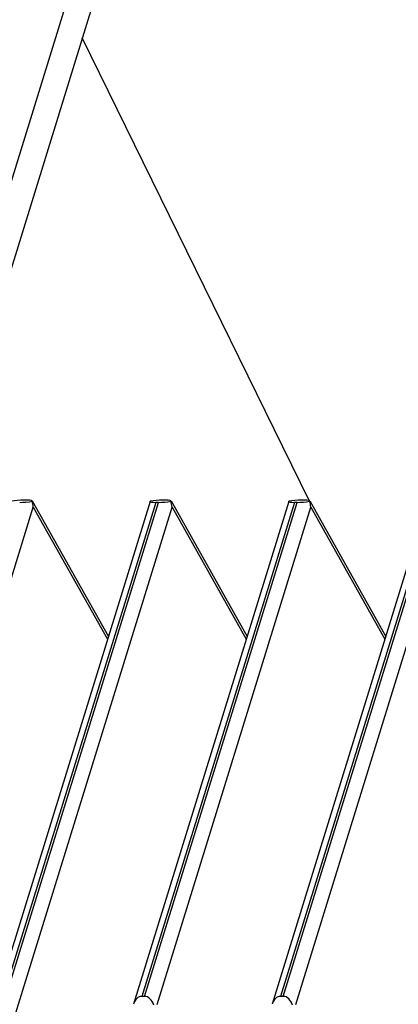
# Model space of a CAD drawing. Header units: millimetres. Extents: x 0 to 594, y 0 to 420.
# Tile 31 of 45: x 311.72 to 320.52, y 122.73 to 145.6. Entities that reach past the tile are written whole.
import ezdxf

# ---------------------------------------------------------------- set-up
doc = ezdxf.new("R2010")
doc.units = ezdxf.units.MM
doc.header["$LTSCALE"] = 2
doc.layers.add('00_COMPONENTS', color=7, linetype='CONTINUOUS')

msp = doc.modelspace()

# ---------------------------------------------------------------- linework, layer by layer
at = {"layer": '00_COMPONENTS'}
for p, q in [((302.2276, 111.7747), (317.9861, 162.7693)), ((318.3674, 161.9923), (302.6089, 110.9977)), ((318.4462, 134.4301), (313.1716, 145.1786)), ((302.7724, 104.3159), (312.0329, 134.2827)), ((314.7458, 134.4119), (304.406, 100.9525)), ((314.8766, 134.3907), (304.4903, 100.7807)), ((304.5292, 100.7015), (314.9399, 134.3907)), ((304.744, 100.2638), (315.2566, 134.2827)), ((311.8847, 134.44), (311.8176, 134.44)), ((312.0101, 134.4233), (313.7771, 131.2772)), ((312.0329, 134.2827), (313.7571, 131.2126)), ((317.9695, 134.4119), (314.3597, 122.7306)), ((318.1003, 134.3907), (314.554, 122.915)), ((314.6173, 122.915), (318.1636, 134.3907)), ((314.7458, 134.4119), (314.7472, 134.4145)), ((314.9399, 134.3907), (314.8766, 134.3907)), ((314.9081, 122.723), (318.4803, 134.2827)), ((315.1084, 134.44), (315.0413, 134.44)), ((315.2339, 134.4233), (317.0008, 131.2772)), ((315.2566, 134.2827), (316.9808, 131.2126)), ((317.9695, 134.4119), (317.9709, 134.4145)), ((318.1636, 134.3907), (318.1003, 134.3907)), ((318.3321, 134.44), (318.265, 134.44)), ((318.4576, 134.4233), (320.2245, 131.2772)), ((318.4803, 134.2827), (320.2045, 131.2126)), ((320.9565, 133.6461), (317.5834, 122.7306)), ((321.1191, 133.7277), (317.7777, 122.915)), ((317.8411, 122.915), (321.1824, 133.7277)), ((318.1318, 122.723), (321.4862, 133.5777)), ((314.6173, 122.915), (314.554, 122.915)), ((317.8411, 122.915), (317.7777, 122.915))]:
    msp.add_line(p, q, dxfattribs=at)
for centre, major_axis, ratio, start_param, end_param in [((311.6867, 134.3988), (0.265, 0.0207), 0.1342246, 1.0436459, 2.2239538), ((311.853, 134.4311), (0.2678, 0.021), 0.1290048, -2.1169049, -0.9708946), ((311.7372, 134.3988), (0.2736, 0.0226), 0.1258245, -0.1894857, 0.9908221), ((315.0134, 134.4311), (0.2678, 0.021), 0.1290048, 3.0904161, 4.1662804), ((314.9104, 134.3988), (0.265, 0.0207), 0.1342246, 1.0436459, 2.2239538), ((315.0767, 134.4311), (0.2678, 0.021), 0.1290048, -2.1169049, -0.9708946), ((314.9609, 134.3988), (0.2736, 0.0226), 0.1258245, -0.1894857, 0.9908221), ((318.2371, 134.4311), (0.2678, 0.021), 0.1290048, 3.0904161, 4.1662804), ((318.1341, 134.3988), (0.265, 0.0207), 0.1342246, 1.0436459, 2.2239538), ((318.3004, 134.4311), (0.2678, 0.021), 0.1290048, -2.1169049, -0.9708946), ((318.1846, 134.3988), (0.2736, 0.0226), 0.1258245, -0.1894857, 0.9908221), ((314.5698, 122.5637), (-0.0275, 0.3508), 0.6532929, -0.0511763, 1.0246879), ((314.6331, 122.5637), (-0.0275, 0.3508), 0.6532929, -1.1971867, -0.0511763), ((317.7935, 122.5637), (-0.0275, 0.3508), 0.6532929, -0.0511763, 1.0246879), ((317.8568, 122.5637), (-0.0275, 0.3508), 0.6532929, -1.1971867, -0.0511763)]:
    msp.add_ellipse(centre, major_axis=major_axis, ratio=ratio, start_param=start_param, end_param=end_param, dxfattribs=at)
for points in [[(312.0329, 134.2827), (312.0297, 134.3274), (312.0209, 134.3721), (312.0064, 134.4145)], [(315.2566, 134.2827), (315.2534, 134.3274), (315.2446, 134.3721), (315.2301, 134.4145)], [(318.4803, 134.2827), (318.4771, 134.3274), (318.4683, 134.3721), (318.4538, 134.4145)]]:
    msp.add_open_spline(points, degree=3, dxfattribs=at)

doc.saveas('drawing.dxf')
